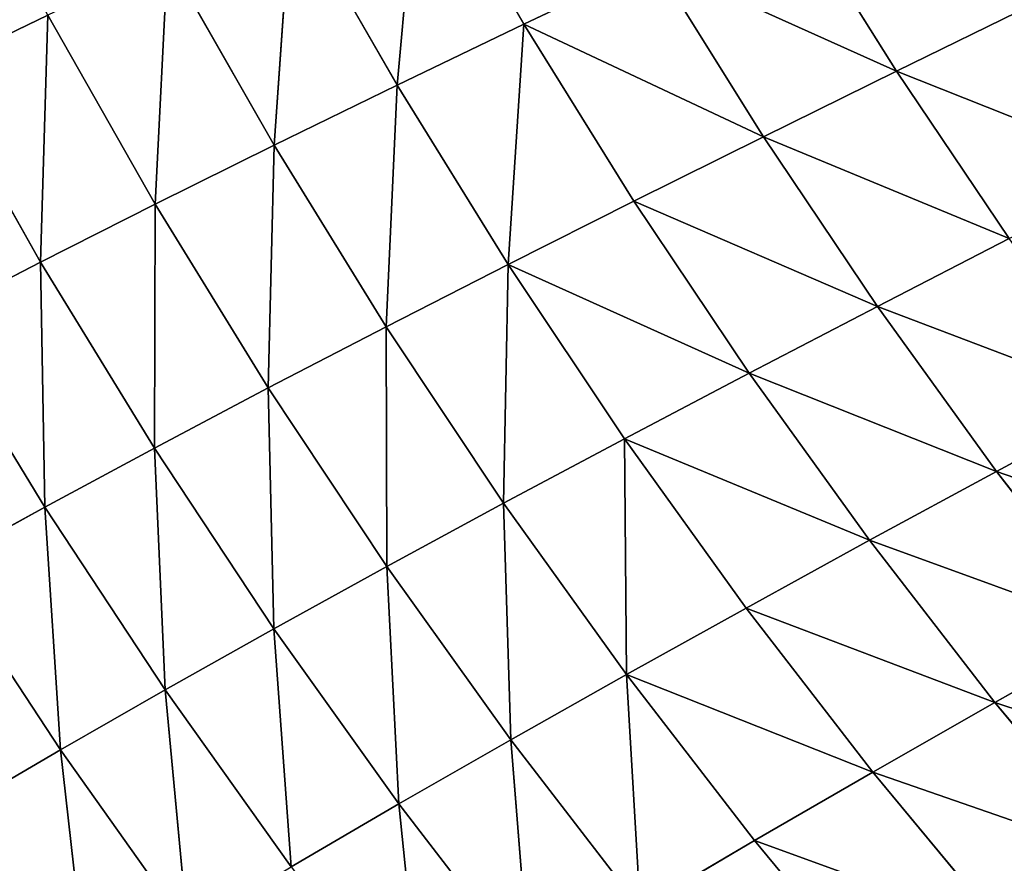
# Model space of a CAD drawing. Extents: x 0 to 500, y 0 to 390.
# Tile 145 of 256: x 48 to 68, y 89 to 106. Entities that reach past the tile are written whole.
import ezdxf

# ---------------------------------------------------------------- set-up
doc = ezdxf.new("R2010")
doc.units = 0
doc.header["$LTSCALE"] = 25.4
doc.layers.get('0').update_dxf_attribs({"linetype": 'CONTINUOUS'})

# ---------------------------------------------------------------- blocks, each defined once
blk = doc.blocks.new('ATLANTA505_-_S_STL')
at = {"color": 0}
for p, q in [((48.585, 85.708, 298.605), (49.149, 89.23, 303.612)), ((48.585, 85.708, 298.605), (49.149, 89.23, 303.612)), ((48.585, 85.708, 298.605), (46.482, 89.177, 299.838)), ((48.585, 85.708, 298.605), (46.482, 89.177, 299.838)), ((46.054, 85.657, 294.753), (48.585, 85.708, 298.605)), ((46.054, 85.657, 294.753), (48.585, 85.708, 298.605)), ((48.259, 82.286, 293.539), (48.585, 85.708, 298.605)), ((48.259, 82.286, 293.539), (48.585, 85.708, 298.605)), ((48.585, 85.708, 298.605), (51.234, 85.764, 302.342)), ((48.585, 85.708, 298.605), (51.234, 85.764, 302.342)), ((50.771, 82.339, 297.351), (48.585, 85.708, 298.605)), ((50.771, 82.339, 297.351), (48.585, 85.708, 298.605)), ((50.771, 82.339, 297.351), (51.234, 85.764, 302.342)), ((50.771, 82.339, 297.351), (51.234, 85.764, 302.342)), ((48.259, 82.286, 293.539), (46.054, 85.657, 294.753)), ((48.259, 82.286, 293.539), (46.054, 85.657, 294.753)), ((55.651, 79.135, 299.734), (56.146, 82.46, 304.636)), ((55.651, 79.135, 299.734), (56.146, 82.46, 304.636)), ((45.864, 82.238, 289.613), (48.259, 82.286, 293.539)), ((45.864, 82.238, 289.613), (48.259, 82.286, 293.539)), ((45.864, 82.238, 289.613), (48.172, 78.974, 288.423)), ((45.864, 82.238, 289.613), (48.172, 78.974, 288.423)), ((48.172, 78.974, 288.423), (48.259, 82.286, 293.539)), ((48.172, 78.974, 288.423), (48.259, 82.286, 293.539)), ((48.259, 82.286, 293.539), (50.771, 82.339, 297.351)), ((48.259, 82.286, 293.539), (50.771, 82.339, 297.351)), ((50.549, 79.022, 292.305), (48.259, 82.286, 293.539)), ((50.549, 79.022, 292.305), (48.259, 82.286, 293.539)), ((50.549, 79.022, 292.305), (50.771, 82.339, 297.351)), ((50.549, 79.022, 292.305), (50.771, 82.339, 297.351)), ((50.771, 82.339, 297.351), (53.401, 82.397, 301.049)), ((50.771, 82.339, 297.351), (53.401, 82.397, 301.049)), ((53.042, 79.076, 296.075), (50.771, 82.339, 297.351)), ((53.042, 79.076, 296.075), (50.771, 82.339, 297.351)), ((53.042, 79.076, 296.075), (53.401, 82.397, 301.049)), ((53.042, 79.076, 296.075), (53.401, 82.397, 301.049)), ((55.651, 79.135, 299.734), (53.401, 82.397, 301.049)), ((55.651, 79.135, 299.734), (53.401, 82.397, 301.049)), ((53.042, 79.076, 296.075), (55.651, 79.135, 299.734)), ((53.042, 79.076, 296.075), (55.651, 79.135, 299.734)), ((55.397, 75.923, 294.777), (55.651, 79.135, 299.734)), ((55.397, 75.923, 294.777), (55.651, 79.135, 299.734)), ((55.651, 79.135, 299.734), (58.374, 79.2, 303.282)), ((55.651, 79.135, 299.734), (58.374, 79.2, 303.282)), ((57.983, 75.983, 298.395), (55.651, 79.135, 299.734)), ((57.983, 75.983, 298.395), (55.651, 79.135, 299.734)), ((57.983, 75.983, 298.395), (58.374, 79.2, 303.282)), ((57.983, 75.983, 298.395), (58.374, 79.2, 303.282)), ((45.912, 78.931, 284.427), (48.172, 78.974, 288.423)), ((45.912, 78.931, 284.427), (48.172, 78.974, 288.423)), ((48.322, 75.779, 283.263), (45.912, 78.931, 284.427)), ((48.322, 75.779, 283.263), (45.912, 78.931, 284.427)), ((48.172, 78.974, 288.423), (50.549, 79.022, 292.305)), ((48.172, 78.974, 288.423), (50.549, 79.022, 292.305)), ((48.322, 75.779, 283.263), (48.172, 78.974, 288.423)), ((48.172, 78.974, 288.423), (50.565, 75.821, 287.213)), ((48.322, 75.779, 283.263), (48.172, 78.974, 288.423)), ((48.172, 78.974, 288.423), (50.565, 75.821, 287.213)), ((50.549, 79.022, 292.305), (53.042, 79.076, 296.075)), ((50.549, 79.022, 292.305), (53.042, 79.076, 296.075)), ((52.924, 75.869, 291.05), (50.549, 79.022, 292.305)), ((50.565, 75.821, 287.213), (50.549, 79.022, 292.305)), ((52.924, 75.869, 291.05), (50.549, 79.022, 292.305)), ((50.565, 75.821, 287.213), (50.549, 79.022, 292.305)), ((52.924, 75.869, 291.05), (53.042, 79.076, 296.075)), ((52.924, 75.869, 291.05), (53.042, 79.076, 296.075)), ((55.397, 75.923, 294.777), (53.042, 79.076, 296.075)), ((55.397, 75.923, 294.777), (53.042, 79.076, 296.075)), ((57.983, 75.983, 298.395), (60.683, 76.049, 301.904)), ((57.983, 75.983, 298.395), (60.683, 76.049, 301.904)), ((60.399, 72.945, 297.032), (60.683, 76.049, 301.904)), ((60.399, 72.945, 297.032), (60.683, 76.049, 301.904)), ((60.683, 76.049, 301.904), (63.073, 73.011, 300.501)), ((60.683, 76.049, 301.904), (63.073, 73.011, 300.501)), ((50.565, 75.821, 287.213), (52.924, 75.869, 291.05)), ((50.565, 75.821, 287.213), (52.924, 75.869, 291.05)), ((52.924, 75.869, 291.05), (55.397, 75.923, 294.777)), ((52.924, 75.869, 291.05), (55.397, 75.923, 294.777)), ((55.384, 72.832, 289.774), (52.924, 75.869, 291.05)), ((53.045, 72.785, 285.982), (52.924, 75.869, 291.05)), ((55.384, 72.832, 289.774), (52.924, 75.869, 291.05)), ((53.045, 72.785, 285.982), (52.924, 75.869, 291.05)), ((55.384, 72.832, 289.774), (55.397, 75.923, 294.777)), ((55.384, 72.832, 289.774), (55.397, 75.923, 294.777)), ((55.397, 75.923, 294.777), (57.983, 75.983, 298.395)), ((55.397, 75.923, 294.777), (57.983, 75.983, 298.395)), ((57.835, 72.886, 293.457), (55.397, 75.923, 294.777)), ((57.835, 72.886, 293.457), (55.397, 75.923, 294.777)), ((57.835, 72.886, 293.457), (57.983, 75.983, 298.395)), ((57.835, 72.886, 293.457), (57.983, 75.983, 298.395)), ((60.399, 72.945, 297.032), (57.983, 75.983, 298.395)), ((60.399, 72.945, 297.032), (57.983, 75.983, 298.395)), ((48.322, 75.779, 283.263), (50.565, 75.821, 287.213)), ((48.322, 75.779, 283.263), (50.565, 75.821, 287.213)), ((50.819, 72.745, 282.081), (50.565, 75.821, 287.213)), ((50.565, 75.821, 287.213), (53.045, 72.785, 285.982)), ((50.819, 72.745, 282.081), (50.565, 75.821, 287.213)), ((50.565, 75.821, 287.213), (53.045, 72.785, 285.982)), ((60.399, 72.945, 297.032), (63.073, 73.011, 300.501)), ((60.399, 72.945, 297.032), (63.073, 73.011, 300.501)), ((63.073, 73.011, 300.501), (65.857, 73.083, 303.865)), ((63.073, 73.011, 300.501), (65.857, 73.083, 303.865)), ((63.073, 73.011, 300.501), (65.543, 70.093, 299.071)), ((63.073, 73.011, 300.501), (65.543, 70.093, 299.071)), ((50.819, 72.745, 282.081), (53.045, 72.785, 285.982)), ((50.819, 72.745, 282.081), (53.045, 72.785, 285.982)), ((53.045, 72.785, 285.982), (55.384, 72.832, 289.774)), ((53.045, 72.785, 285.982), (55.384, 72.832, 289.774)), ((53.403, 69.832, 280.878), (53.045, 72.785, 285.982)), ((53.045, 72.785, 285.982), (55.61, 69.87, 284.73)), ((53.403, 69.832, 280.878), (53.045, 72.785, 285.982)), ((53.045, 72.785, 285.982), (55.61, 69.87, 284.73)), ((55.384, 72.832, 289.774), (57.835, 72.886, 293.457)), ((55.384, 72.832, 289.774), (57.835, 72.886, 293.457)), ((57.928, 69.916, 288.474), (55.384, 72.832, 289.774)), ((55.61, 69.87, 284.73), (55.384, 72.832, 289.774)), ((57.928, 69.916, 288.474), (55.384, 72.832, 289.774)), ((55.61, 69.87, 284.73), (55.384, 72.832, 289.774)), ((57.835, 72.886, 293.457), (60.399, 72.945, 297.032)), ((57.835, 72.886, 293.457), (60.399, 72.945, 297.032)), ((60.357, 69.968, 292.112), (57.835, 72.886, 293.457)), ((57.928, 69.916, 288.474), (57.835, 72.886, 293.457)), ((60.357, 69.968, 292.112), (57.835, 72.886, 293.457)), ((57.928, 69.916, 288.474), (57.835, 72.886, 293.457)), ((60.357, 69.968, 292.112), (60.399, 72.945, 297.032)), ((60.357, 69.968, 292.112), (60.399, 72.945, 297.032)), ((62.896, 70.027, 295.644), (60.399, 72.945, 297.032)), ((62.896, 70.027, 295.644), (60.399, 72.945, 297.032)), ((62.896, 70.027, 295.644), (65.543, 70.093, 299.071)), ((62.896, 70.027, 295.644), (65.543, 70.093, 299.071)), ((65.543, 70.093, 299.071), (68.299, 70.165, 302.395)), ((65.543, 70.093, 299.071), (68.299, 70.165, 302.395)), ((65.543, 70.093, 299.071), (68.091, 67.296, 297.615)), ((65.543, 70.093, 299.071), (68.091, 67.296, 297.615)), ((55.61, 69.87, 284.73), (57.928, 69.916, 288.474)), ((55.61, 69.87, 284.73), (57.928, 69.916, 288.474)), ((57.928, 69.916, 288.474), (60.357, 69.968, 292.112)), ((57.928, 69.916, 288.474), (60.357, 69.968, 292.112)), ((60.554, 67.122, 287.152), (57.928, 69.916, 288.474)), ((58.257, 67.079, 283.457), (57.928, 69.916, 288.474)), ((60.554, 67.122, 287.152), (57.928, 69.916, 288.474)), ((58.257, 67.079, 283.457), (57.928, 69.916, 288.474)), ((60.357, 69.968, 292.112), (62.896, 70.027, 295.644)), ((60.357, 69.968, 292.112), (62.896, 70.027, 295.644)), ((62.959, 67.173, 290.743), (60.357, 69.968, 292.112)), ((62.959, 67.173, 290.743), (60.357, 69.968, 292.112)), ((65.471, 67.231, 294.23), (62.896, 70.027, 295.644)), ((65.471, 67.231, 294.23), (62.896, 70.027, 295.644)), ((53.403, 69.832, 280.878), (55.61, 69.87, 284.73)), ((53.403, 69.832, 280.878), (55.61, 69.87, 284.73)), ((56.07, 67.043, 279.655), (55.61, 69.87, 284.73)), ((55.61, 69.87, 284.73), (58.257, 67.079, 283.457)), ((56.07, 67.043, 279.655), (55.61, 69.87, 284.73)), ((55.61, 69.87, 284.73), (58.257, 67.079, 283.457)), ((62.959, 67.173, 290.743), (65.471, 67.231, 294.23)), ((62.959, 67.173, 290.743), (65.471, 67.231, 294.23)), ((65.471, 67.231, 294.23), (68.091, 67.296, 297.615)), ((65.471, 67.231, 294.23), (68.091, 67.296, 297.615)), ((68.122, 64.559, 292.791), (65.471, 67.231, 294.23)), ((68.122, 64.559, 292.791), (65.471, 67.231, 294.23)), ((68.091, 67.296, 297.615), (70.817, 67.368, 300.898)), ((68.091, 67.296, 297.615), (70.817, 67.368, 300.898)), ((68.091, 67.296, 297.615), (70.712, 64.623, 296.131)), ((68.091, 67.296, 297.615), (70.712, 64.623, 296.131)), ((56.07, 67.043, 279.655), (58.257, 67.079, 283.457)), ((56.07, 67.043, 279.655), (58.257, 67.079, 283.457)), ((58.257, 67.079, 283.457), (60.554, 67.122, 287.152)), ((58.257, 67.079, 283.457), (60.554, 67.122, 287.152)), ((58.257, 67.079, 283.457), (60.983, 64.413, 282.161)), ((58.257, 67.079, 283.457), (60.983, 64.413, 282.161)), ((60.554, 67.122, 287.152), (62.959, 67.173, 290.743)), ((60.554, 67.122, 287.152), (62.959, 67.173, 290.743)), ((63.256, 64.454, 285.807), (60.554, 67.122, 287.152)), ((63.256, 64.454, 285.807), (60.554, 67.122, 287.152)), ((65.636, 64.503, 289.35), (62.959, 67.173, 290.743)), ((65.636, 64.503, 289.35), (62.959, 67.173, 290.743)), ((65.636, 64.503, 289.35), (68.122, 64.559, 292.791)), ((65.636, 64.503, 289.35), (68.122, 64.559, 292.791)), ((68.122, 64.559, 292.791), (70.712, 64.623, 296.131)), ((68.122, 64.559, 292.791), (70.712, 64.623, 296.131)), ((70.843, 62.015, 291.325), (68.122, 64.559, 292.791)), ((70.843, 62.015, 291.325), (68.122, 64.559, 292.791)), ((60.983, 64.413, 282.161), (63.256, 64.454, 285.807)), ((60.983, 64.413, 282.161), (63.256, 64.454, 285.807)), ((63.256, 64.454, 285.807), (65.636, 64.503, 289.35)), ((63.256, 64.454, 285.807), (65.636, 64.503, 289.35)), ((66.033, 61.914, 284.437), (63.256, 64.454, 285.807)), ((66.033, 61.914, 284.437), (63.256, 64.454, 285.807)), ((68.386, 61.96, 287.931), (65.636, 64.503, 289.35)), ((68.386, 61.96, 287.931), (65.636, 64.503, 289.35)), ((63.783, 61.875, 280.843), (66.033, 61.914, 284.437)), ((63.783, 61.875, 280.843), (66.033, 61.914, 284.437)), ((66.033, 61.914, 284.437), (68.386, 61.96, 287.931)), ((66.033, 61.914, 284.437), (68.386, 61.96, 287.931)), ((68.879, 59.503, 283.044), (66.033, 61.914, 284.437)), ((68.879, 59.503, 283.044), (66.033, 61.914, 284.437))]:
    blk.add_line(p, q, dxfattribs=at)
mesh = blk.add_polyface(dxfattribs=at)
corners = [(47.146, 92.792, 304.862), (49.149, 89.23, 303.612), (46.482, 89.177, 299.838)]
mesh.append_faces([[corners[k] for k in face] for face in [(0, 1, 2)]], dxfattribs={"color": 0})
mesh = blk.add_polyface(dxfattribs=at)
corners = [(49.149, 89.23, 303.612), (48.585, 85.708, 298.605), (46.482, 89.177, 299.838)]
mesh.append_faces([[corners[k] for k in face] for face in [(0, 1, 2)]], dxfattribs={"color": 0})
mesh = blk.add_polyface(dxfattribs=at)
corners = [(49.149, 89.23, 303.612), (51.234, 85.764, 302.342), (48.585, 85.708, 298.605)]
mesh.append_faces([[corners[k] for k in face] for face in [(0, 1, 2)]], dxfattribs={"color": 0})
mesh = blk.add_polyface(dxfattribs=at)
corners = [(46.482, 89.177, 299.838), (48.585, 85.708, 298.605), (46.054, 85.657, 294.753)]
mesh.append_faces([[corners[k] for k in face] for face in [(0, 1, 2)]], dxfattribs={"color": 0})
mesh = blk.add_polyface(dxfattribs=at)
corners = [(48.585, 85.708, 298.605), (48.259, 82.286, 293.539), (46.054, 85.657, 294.753)]
mesh.append_faces([[corners[k] for k in face] for face in [(0, 1, 2)]], dxfattribs={"color": 0})
mesh = blk.add_polyface(dxfattribs=at)
corners = [(48.585, 85.708, 298.605), (50.771, 82.339, 297.351), (48.259, 82.286, 293.539)]
mesh.append_faces([[corners[k] for k in face] for face in [(0, 1, 2)]], dxfattribs={"color": 0})
mesh = blk.add_polyface(dxfattribs=at)
corners = [(51.234, 85.764, 302.342), (50.771, 82.339, 297.351), (48.585, 85.708, 298.605)]
mesh.append_faces([[corners[k] for k in face] for face in [(0, 1, 2)]], dxfattribs={"color": 0})
mesh = blk.add_polyface(dxfattribs=at)
corners = [(51.234, 85.764, 302.342), (53.401, 82.397, 301.049), (50.771, 82.339, 297.351)]
mesh.append_faces([[corners[k] for k in face] for face in [(0, 1, 2)]], dxfattribs={"color": 0})
mesh = blk.add_polyface(dxfattribs=at)
corners = [(46.054, 85.657, 294.753), (48.259, 82.286, 293.539), (45.864, 82.238, 289.613)]
mesh.append_faces([[corners[k] for k in face] for face in [(0, 1, 2)]], dxfattribs={"color": 0})
mesh = blk.add_polyface(dxfattribs=at)
corners = [(56.146, 82.46, 304.636), (55.651, 79.135, 299.734), (53.401, 82.397, 301.049)]
mesh.append_faces([[corners[k] for k in face] for face in [(0, 1, 2)]], dxfattribs={"color": 0})
mesh = blk.add_polyface(dxfattribs=at)
corners = [(56.146, 82.46, 304.636), (58.374, 79.2, 303.282), (55.651, 79.135, 299.734)]
mesh.append_faces([[corners[k] for k in face] for face in [(0, 1, 2)]], dxfattribs={"color": 0})
mesh = blk.add_polyface(dxfattribs=at)
corners = [(48.259, 82.286, 293.539), (48.172, 78.974, 288.423), (45.864, 82.238, 289.613)]
mesh.append_faces([[corners[k] for k in face] for face in [(0, 1, 2)]], dxfattribs={"color": 0})
mesh = blk.add_polyface(dxfattribs=at)
corners = [(45.864, 82.238, 289.613), (48.172, 78.974, 288.423), (45.912, 78.931, 284.427)]
mesh.append_faces([[corners[k] for k in face] for face in [(0, 1, 2)]], dxfattribs={"color": 0})
mesh = blk.add_polyface(dxfattribs=at)
corners = [(48.259, 82.286, 293.539), (50.549, 79.022, 292.305), (48.172, 78.974, 288.423)]
mesh.append_faces([[corners[k] for k in face] for face in [(0, 1, 2)]], dxfattribs={"color": 0})
mesh = blk.add_polyface(dxfattribs=at)
corners = [(50.771, 82.339, 297.351), (50.549, 79.022, 292.305), (48.259, 82.286, 293.539)]
mesh.append_faces([[corners[k] for k in face] for face in [(0, 1, 2)]], dxfattribs={"color": 0})
mesh = blk.add_polyface(dxfattribs=at)
corners = [(50.771, 82.339, 297.351), (53.042, 79.076, 296.075), (50.549, 79.022, 292.305)]
mesh.append_faces([[corners[k] for k in face] for face in [(0, 1, 2)]], dxfattribs={"color": 0})
mesh = blk.add_polyface(dxfattribs=at)
corners = [(53.401, 82.397, 301.049), (53.042, 79.076, 296.075), (50.771, 82.339, 297.351)]
mesh.append_faces([[corners[k] for k in face] for face in [(0, 1, 2)]], dxfattribs={"color": 0})
mesh = blk.add_polyface(dxfattribs=at)
corners = [(53.401, 82.397, 301.049), (55.651, 79.135, 299.734), (53.042, 79.076, 296.075)]
mesh.append_faces([[corners[k] for k in face] for face in [(0, 1, 2)]], dxfattribs={"color": 0})
mesh = blk.add_polyface(dxfattribs=at)
corners = [(55.651, 79.135, 299.734), (55.397, 75.923, 294.777), (53.042, 79.076, 296.075)]
mesh.append_faces([[corners[k] for k in face] for face in [(0, 1, 2)]], dxfattribs={"color": 0})
mesh = blk.add_polyface(dxfattribs=at)
corners = [(55.651, 79.135, 299.734), (57.983, 75.983, 298.395), (55.397, 75.923, 294.777)]
mesh.append_faces([[corners[k] for k in face] for face in [(0, 1, 2)]], dxfattribs={"color": 0})
mesh = blk.add_polyface(dxfattribs=at)
corners = [(58.374, 79.2, 303.282), (57.983, 75.983, 298.395), (55.651, 79.135, 299.734)]
mesh.append_faces([[corners[k] for k in face] for face in [(0, 1, 2)]], dxfattribs={"color": 0})
mesh = blk.add_polyface(dxfattribs=at)
corners = [(58.374, 79.2, 303.282), (60.683, 76.049, 301.904), (57.983, 75.983, 298.395)]
mesh.append_faces([[corners[k] for k in face] for face in [(0, 1, 2)]], dxfattribs={"color": 0})
mesh = blk.add_polyface(dxfattribs=at)
corners = [(48.172, 78.974, 288.423), (48.322, 75.779, 283.263), (45.912, 78.931, 284.427)]
mesh.append_faces([[corners[k] for k in face] for face in [(0, 1, 2)]], dxfattribs={"color": 0})
mesh = blk.add_polyface(dxfattribs=at)
corners = [(45.912, 78.931, 284.427), (48.322, 75.779, 283.263), (46.195, 75.744, 279.201)]
mesh.append_faces([[corners[k] for k in face] for face in [(0, 1, 2)]], dxfattribs={"color": 0})
mesh = blk.add_polyface(dxfattribs=at)
corners = [(50.549, 79.022, 292.305), (50.565, 75.821, 287.213), (48.172, 78.974, 288.423)]
mesh.append_faces([[corners[k] for k in face] for face in [(0, 1, 2)]], dxfattribs={"color": 0})
mesh = blk.add_polyface(dxfattribs=at)
corners = [(48.172, 78.974, 288.423), (50.565, 75.821, 287.213), (48.322, 75.779, 283.263)]
mesh.append_faces([[corners[k] for k in face] for face in [(0, 1, 2)]], dxfattribs={"color": 0})
mesh = blk.add_polyface(dxfattribs=at)
corners = [(53.042, 79.076, 296.075), (52.924, 75.869, 291.05), (50.549, 79.022, 292.305)]
mesh.append_faces([[corners[k] for k in face] for face in [(0, 1, 2)]], dxfattribs={"color": 0})
mesh = blk.add_polyface(dxfattribs=at)
corners = [(50.549, 79.022, 292.305), (52.924, 75.869, 291.05), (50.565, 75.821, 287.213)]
mesh.append_faces([[corners[k] for k in face] for face in [(0, 1, 2)]], dxfattribs={"color": 0})
mesh = blk.add_polyface(dxfattribs=at)
corners = [(53.042, 79.076, 296.075), (55.397, 75.923, 294.777), (52.924, 75.869, 291.05)]
mesh.append_faces([[corners[k] for k in face] for face in [(0, 1, 2)]], dxfattribs={"color": 0})
mesh = blk.add_polyface(dxfattribs=at)
corners = [(60.683, 76.049, 301.904), (60.399, 72.945, 297.032), (57.983, 75.983, 298.395)]
mesh.append_faces([[corners[k] for k in face] for face in [(0, 1, 2)]], dxfattribs={"color": 0})
mesh = blk.add_polyface(dxfattribs=at)
corners = [(60.683, 76.049, 301.904), (63.073, 73.011, 300.501), (60.399, 72.945, 297.032)]
mesh.append_faces([[corners[k] for k in face] for face in [(0, 1, 2)]], dxfattribs={"color": 0})
mesh = blk.add_polyface(dxfattribs=at)
corners = [(60.683, 76.049, 301.904), (65.857, 73.083, 303.865), (63.073, 73.011, 300.501), (63.494, 76.12, 305.307)]
mesh.append_faces([[corners[k] for k in face] for face in [(0, 1, 2), (1, 0, 3)]], dxfattribs={"vtx0": -1, "color": 0})
mesh = blk.add_polyface(dxfattribs=at)
corners = [(52.924, 75.869, 291.05), (53.045, 72.785, 285.982), (50.565, 75.821, 287.213)]
mesh.append_faces([[corners[k] for k in face] for face in [(0, 1, 2)]], dxfattribs={"color": 0})
mesh = blk.add_polyface(dxfattribs=at)
corners = [(55.397, 75.923, 294.777), (55.384, 72.832, 289.774), (52.924, 75.869, 291.05)]
mesh.append_faces([[corners[k] for k in face] for face in [(0, 1, 2)]], dxfattribs={"color": 0})
mesh = blk.add_polyface(dxfattribs=at)
corners = [(52.924, 75.869, 291.05), (55.384, 72.832, 289.774), (53.045, 72.785, 285.982)]
mesh.append_faces([[corners[k] for k in face] for face in [(0, 1, 2)]], dxfattribs={"color": 0})
mesh = blk.add_polyface(dxfattribs=at)
corners = [(55.397, 75.923, 294.777), (57.835, 72.886, 293.457), (55.384, 72.832, 289.774)]
mesh.append_faces([[corners[k] for k in face] for face in [(0, 1, 2)]], dxfattribs={"color": 0})
mesh = blk.add_polyface(dxfattribs=at)
corners = [(57.983, 75.983, 298.395), (57.835, 72.886, 293.457), (55.397, 75.923, 294.777)]
mesh.append_faces([[corners[k] for k in face] for face in [(0, 1, 2)]], dxfattribs={"color": 0})
mesh = blk.add_polyface(dxfattribs=at)
corners = [(57.983, 75.983, 298.395), (60.399, 72.945, 297.032), (57.835, 72.886, 293.457)]
mesh.append_faces([[corners[k] for k in face] for face in [(0, 1, 2)]], dxfattribs={"color": 0})
mesh = blk.add_polyface(dxfattribs=at)
corners = [(50.565, 75.821, 287.213), (50.819, 72.745, 282.081), (48.322, 75.779, 283.263)]
mesh.append_faces([[corners[k] for k in face] for face in [(0, 1, 2)]], dxfattribs={"color": 0})
mesh = blk.add_polyface(dxfattribs=at)
corners = [(50.565, 75.821, 287.213), (53.045, 72.785, 285.982), (50.819, 72.745, 282.081)]
mesh.append_faces([[corners[k] for k in face] for face in [(0, 1, 2)]], dxfattribs={"color": 0})
mesh = blk.add_polyface(dxfattribs=at)
corners = [(60.399, 72.945, 297.032), (65.543, 70.093, 299.071), (62.896, 70.027, 295.644), (63.073, 73.011, 300.501)]
mesh.append_faces([[corners[k] for k in face] for face in [(0, 1, 2), (1, 0, 3)]], dxfattribs={"vtx0": -1, "color": 0})
mesh = blk.add_polyface(dxfattribs=at)
corners = [(63.073, 73.011, 300.501), (68.299, 70.165, 302.395), (65.543, 70.093, 299.071), (65.857, 73.083, 303.865)]
mesh.append_faces([[corners[k] for k in face] for face in [(0, 1, 2), (1, 0, 3)]], dxfattribs={"vtx0": -1, "color": 0})
mesh = blk.add_polyface(dxfattribs=at)
corners = [(53.045, 72.785, 285.982), (53.403, 69.832, 280.878), (50.819, 72.745, 282.081)]
mesh.append_faces([[corners[k] for k in face] for face in [(0, 1, 2)]], dxfattribs={"color": 0})
mesh = blk.add_polyface(dxfattribs=at)
corners = [(55.384, 72.832, 289.774), (55.61, 69.87, 284.73), (53.045, 72.785, 285.982)]
mesh.append_faces([[corners[k] for k in face] for face in [(0, 1, 2)]], dxfattribs={"color": 0})
mesh = blk.add_polyface(dxfattribs=at)
corners = [(53.045, 72.785, 285.982), (55.61, 69.87, 284.73), (53.403, 69.832, 280.878)]
mesh.append_faces([[corners[k] for k in face] for face in [(0, 1, 2)]], dxfattribs={"color": 0})
mesh = blk.add_polyface(dxfattribs=at)
corners = [(57.835, 72.886, 293.457), (57.928, 69.916, 288.474), (55.384, 72.832, 289.774)]
mesh.append_faces([[corners[k] for k in face] for face in [(0, 1, 2)]], dxfattribs={"color": 0})
mesh = blk.add_polyface(dxfattribs=at)
corners = [(55.384, 72.832, 289.774), (57.928, 69.916, 288.474), (55.61, 69.87, 284.73)]
mesh.append_faces([[corners[k] for k in face] for face in [(0, 1, 2)]], dxfattribs={"color": 0})
mesh = blk.add_polyface(dxfattribs=at)
corners = [(60.399, 72.945, 297.032), (60.357, 69.968, 292.112), (57.835, 72.886, 293.457)]
mesh.append_faces([[corners[k] for k in face] for face in [(0, 1, 2)]], dxfattribs={"color": 0})
mesh = blk.add_polyface(dxfattribs=at)
corners = [(57.835, 72.886, 293.457), (60.357, 69.968, 292.112), (57.928, 69.916, 288.474)]
mesh.append_faces([[corners[k] for k in face] for face in [(0, 1, 2)]], dxfattribs={"color": 0})
mesh = blk.add_polyface(dxfattribs=at)
corners = [(60.399, 72.945, 297.032), (62.896, 70.027, 295.644), (60.357, 69.968, 292.112)]
mesh.append_faces([[corners[k] for k in face] for face in [(0, 1, 2)]], dxfattribs={"color": 0})
mesh = blk.add_polyface(dxfattribs=at)
corners = [(62.896, 70.027, 295.644), (68.091, 67.296, 297.615), (65.471, 67.231, 294.23), (65.543, 70.093, 299.071)]
mesh.append_faces([[corners[k] for k in face] for face in [(0, 1, 2), (1, 0, 3)]], dxfattribs={"vtx0": -1, "color": 0})
mesh = blk.add_polyface(dxfattribs=at)
corners = [(65.543, 70.093, 299.071), (70.817, 67.368, 300.898), (68.091, 67.296, 297.615), (68.299, 70.165, 302.395)]
mesh.append_faces([[corners[k] for k in face] for face in [(0, 1, 2), (1, 0, 3)]], dxfattribs={"vtx0": -1, "color": 0})
mesh = blk.add_polyface(dxfattribs=at)
corners = [(57.928, 69.916, 288.474), (58.257, 67.079, 283.457), (55.61, 69.87, 284.73)]
mesh.append_faces([[corners[k] for k in face] for face in [(0, 1, 2)]], dxfattribs={"color": 0})
mesh = blk.add_polyface(dxfattribs=at)
corners = [(57.928, 69.916, 288.474), (62.959, 67.173, 290.743), (60.554, 67.122, 287.152), (60.357, 69.968, 292.112)]
mesh.append_faces([[corners[k] for k in face] for face in [(0, 1, 2), (1, 0, 3)]], dxfattribs={"vtx0": -1, "color": 0})
mesh = blk.add_polyface(dxfattribs=at)
corners = [(57.928, 69.916, 288.474), (60.554, 67.122, 287.152), (58.257, 67.079, 283.457)]
mesh.append_faces([[corners[k] for k in face] for face in [(0, 1, 2)]], dxfattribs={"color": 0})
mesh = blk.add_polyface(dxfattribs=at)
corners = [(60.357, 69.968, 292.112), (65.471, 67.231, 294.23), (62.959, 67.173, 290.743), (62.896, 70.027, 295.644)]
mesh.append_faces([[corners[k] for k in face] for face in [(0, 1, 2), (1, 0, 3)]], dxfattribs={"vtx0": -1, "color": 0})
mesh = blk.add_polyface(dxfattribs=at)
corners = [(55.61, 69.87, 284.73), (56.07, 67.043, 279.655), (53.403, 69.832, 280.878)]
mesh.append_faces([[corners[k] for k in face] for face in [(0, 1, 2)]], dxfattribs={"color": 0})
mesh = blk.add_polyface(dxfattribs=at)
corners = [(55.61, 69.87, 284.73), (58.257, 67.079, 283.457), (56.07, 67.043, 279.655)]
mesh.append_faces([[corners[k] for k in face] for face in [(0, 1, 2)]], dxfattribs={"color": 0})
mesh = blk.add_polyface(dxfattribs=at)
corners = [(62.959, 67.173, 290.743), (68.122, 64.559, 292.791), (65.636, 64.503, 289.35), (65.471, 67.231, 294.23)]
mesh.append_faces([[corners[k] for k in face] for face in [(0, 1, 2), (1, 0, 3)]], dxfattribs={"vtx0": -1, "color": 0})
mesh = blk.add_polyface(dxfattribs=at)
corners = [(65.471, 67.231, 294.23), (70.712, 64.623, 296.131), (68.122, 64.559, 292.791), (68.091, 67.296, 297.615)]
mesh.append_faces([[corners[k] for k in face] for face in [(0, 1, 2), (1, 0, 3)]], dxfattribs={"vtx0": -1, "color": 0})
mesh = blk.add_polyface(dxfattribs=at)
corners = [(68.091, 67.296, 297.615), (73.406, 64.693, 299.372), (70.712, 64.623, 296.131), (70.817, 67.368, 300.898)]
mesh.append_faces([[corners[k] for k in face] for face in [(0, 1, 2), (1, 0, 3)]], dxfattribs={"vtx0": -1, "color": 0})
mesh = blk.add_polyface(dxfattribs=at)
corners = [(56.07, 67.043, 279.655), (60.983, 64.413, 282.161), (58.817, 64.379, 278.411), (58.257, 67.079, 283.457)]
mesh.append_faces([[corners[k] for k in face] for face in [(0, 1, 2), (1, 0, 3)]], dxfattribs={"vtx0": -1, "color": 0})
mesh = blk.add_polyface(dxfattribs=at)
corners = [(58.257, 67.079, 283.457), (63.256, 64.454, 285.807), (60.983, 64.413, 282.161), (60.554, 67.122, 287.152)]
mesh.append_faces([[corners[k] for k in face] for face in [(0, 1, 2), (1, 0, 3)]], dxfattribs={"vtx0": -1, "color": 0})
mesh = blk.add_polyface(dxfattribs=at)
corners = [(60.554, 67.122, 287.152), (65.636, 64.503, 289.35), (63.256, 64.454, 285.807), (62.959, 67.173, 290.743)]
mesh.append_faces([[corners[k] for k in face] for face in [(0, 1, 2), (1, 0, 3)]], dxfattribs={"vtx0": -1, "color": 0})
mesh = blk.add_polyface(dxfattribs=at)
corners = [(65.636, 64.503, 289.35), (70.843, 62.015, 291.325), (68.386, 61.96, 287.931), (68.122, 64.559, 292.791)]
mesh.append_faces([[corners[k] for k in face] for face in [(0, 1, 2), (1, 0, 3)]], dxfattribs={"vtx0": -1, "color": 0})
mesh = blk.add_polyface(dxfattribs=at)
corners = [(68.122, 64.559, 292.791), (73.403, 62.076, 294.62), (70.843, 62.015, 291.325), (70.712, 64.623, 296.131)]
mesh.append_faces([[corners[k] for k in face] for face in [(0, 1, 2), (1, 0, 3)]], dxfattribs={"vtx0": -1, "color": 0})
mesh = blk.add_polyface(dxfattribs=at)
corners = [(60.983, 64.413, 282.161), (66.033, 61.914, 284.437), (63.783, 61.875, 280.843), (63.256, 64.454, 285.807)]
mesh.append_faces([[corners[k] for k in face] for face in [(0, 1, 2), (1, 0, 3)]], dxfattribs={"vtx0": -1, "color": 0})
mesh = blk.add_polyface(dxfattribs=at)
corners = [(63.256, 64.454, 285.807), (68.386, 61.96, 287.931), (66.033, 61.914, 284.437), (65.636, 64.503, 289.35)]
mesh.append_faces([[corners[k] for k in face] for face in [(0, 1, 2), (1, 0, 3)]], dxfattribs={"vtx0": -1, "color": 0})
mesh = blk.add_polyface(dxfattribs=at)
corners = [(63.783, 61.875, 280.843), (68.879, 59.503, 283.044), (66.655, 59.466, 279.502), (66.033, 61.914, 284.437)]
mesh.append_faces([[corners[k] for k in face] for face in [(0, 1, 2), (1, 0, 3)]], dxfattribs={"vtx0": -1, "color": 0})
mesh = blk.add_polyface(dxfattribs=at)
corners = [(66.033, 61.914, 284.437), (71.205, 59.547, 286.487), (68.879, 59.503, 283.044), (68.386, 61.96, 287.931)]
mesh.append_faces([[corners[k] for k in face] for face in [(0, 1, 2), (1, 0, 3)]], dxfattribs={"vtx0": -1, "color": 0})
mesh = blk.add_polyface(dxfattribs=at)
corners = [(47.973, 7.16, 305.517), (47.146, 0.01, 300.788), (49.683, 0.01, 304.317), (45.298, 7.161, 301.795)]
mesh.append_faces([[corners[k] for k in face] for face in [(0, 1, 2), (1, 0, 3)]], dxfattribs={"vtx0": -1, "color": 0})

msp = doc.modelspace()

# ---------------------------------------------------------------- block references
at = {"color": 254, "extrusion": (0, -1, 1.11022e-16)}
msp.add_blockref('ATLANTA505_-_S_STL', (-0.149, -0.01, -389.852), dxfattribs=at)

doc.saveas('drawing.dxf')
